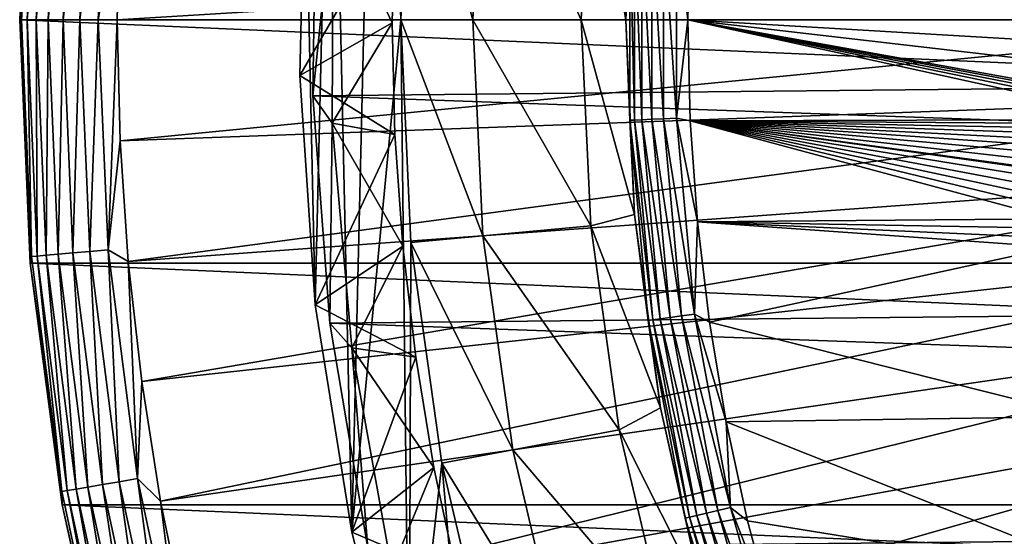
# Model space of a CAD drawing. Header units: metres. Extents: x -22 to 72, y -222 to 22.
# Tile 45 of 256: x -22.5 to -14.57, y -4.16 to 0. Entities that reach past the tile are written whole.
import ezdxf

# ---------------------------------------------------------------- set-up
doc = ezdxf.new("R2010")
doc.units = ezdxf.units.M
doc.layers.add('solid_509499_SW0002', color=7, linetype='CONTINUOUS')

msp = doc.modelspace()

# ---------------------------------------------------------------- linework, layer by layer
at = {"layer": 'solid_509499_SW0002'}
for points in [[(-19.82493, -4.127282, 6.7), (-19.988514, 3.243705, 6.7), (-19.60825, 5.05757, 6.7)], [(-19.82493, -4.127282, 6.7), (-19.60825, 5.05757, 6.7), (-19.431925, 0, 6.7)], [(-19.60825, 5.05757, 6.7), (-19.349028, 1.792987, 6.7), (-19.431925, 0, 6.7)], [(-20.11928, -2.297194, 6.7), (-20.201294, 1.403655, 6.7), (-19.988514, 3.243705, 6.7)], [(-19.82493, -4.127282, 6.7), (-20.11928, -2.297194, 6.7), (-19.988514, 3.243705, 6.7)], [(-22.5, 0), (-22.414381, 1.961005), (22.5, 0)], [(-22.414381, 1.961004, 119.213844), (-22.414381, 1.961005), (-22.5, 0)], [(-22.5, 0, 119.213844), (-22.414381, 1.961004, 119.213844), (-22.5, 0)], [(-22.403965, 1.906858, 119.368202), (-22.414381, 1.961004, 119.213844), (-22.5, 0, 119.213844)], [(-22.403965, 1.906858, 119.368202), (-22.5, 0, 119.213844), (-22.484966, 0, 119.368202)], [(-22.403965, 1.906858, 119.368202), (-22.484966, 0, 119.368202), (-22.359531, 1.903077, 119.516907)], [(-22.484966, 0, 119.368202), (-22.440374, 0, 119.516907), (-22.359531, 1.903077, 119.516907)], [(-22.359531, 1.903077, 119.516907), (-22.440374, 0, 119.516907), (-22.287319, 1.89693, 119.654198)], [(-22.414381, 1.961005), (22.414381, 1.961005), (22.5, 0)], [(-22.440374, 0, 119.516907), (-22.367899, 0, 119.654198), (-22.287319, 1.89693, 119.654198)], [(-22.287319, 1.89693, 119.654198), (-22.367899, 0, 119.654198), (-22.190044, 1.888651, 119.774902)], [(-22.367899, 0, 119.654198), (-22.270273, 0, 119.774902), (-22.190044, 1.888651, 119.774902)], [(-22.190044, 1.888651, 119.774902), (-22.270273, 0, 119.774902), (-22.071373, 1.878551, 119.874481)], [(-22.270273, 0, 119.774902), (-22.151173, 0, 119.874481), (-22.071373, 1.878551, 119.874481)], [(-22.071373, 1.878551, 119.874481), (-22.151173, 0, 119.874481), (-21.935772, 1.867009, 119.949181)], [(-22.151173, 0, 119.874481), (-22.015081, 0, 119.949181), (-21.935772, 1.867009, 119.949181)], [(-21.935772, 1.867009, 119.949181), (-22.015081, 0, 119.949181), (-21.788349, 1.854462, 119.996193)], [(-22.015081, 0, 119.949181), (-21.867125, 0, 119.996193), (-21.788349, 1.854462, 119.996193)], [(-21.788349, 1.854462, 119.996193), (-21.867125, 0, 119.996193), (-21.692097, 0.974193, 120.013718)], [(-19.431925, 0, 6.7), (-19.349028, 1.792987, 6.7), (-18.85, 0, 40.038475)], [(-19.349028, 1.792987, 6.7), (-18.769588, 1.739259, 40.038475), (-18.85, 0, 40.038475)], [(-18.769588, 1.73926, 90), (-18.85, 0, 90), (-18.769588, 1.739259, 40.038475)], [(-17.977919, 0, 90), (-18.85, 0, 90), (-18.769588, 1.73926, 90)], [(-18.85, 0, 90), (-18.85, 0, 40.038475), (-18.769588, 1.739259, 40.038475)], [(-17.901228, 1.658794, 90), (-17.977919, 0, 90), (-18.769588, 1.73926, 90)], [(20.083797, 1.632051, 0.034086), (-20.112724, 1.225081, 0.034086), (20.148966, -0.204, 0.034086)], [(-17.619938, 0, 110.508728), (-17.977919, 0, 90), (-17.901228, 1.658794, 90)], [(-17.549976, 1.568595, 110.508728), (-17.619938, 0, 110.508728), (-17.901228, 1.658794, 90)], [(-17.587128, 0.809733, 110.618538), (-17.619938, 0, 110.508728), (-17.549976, 1.568595, 110.508728)], [(-20.245014, -0.449301, 5.4), (-20.201294, 1.403649, 5.4), (-20.245008, -0.449307, 6.7)], [(-19.480356, 0.875046, 4.65), (-20.201294, 1.403649, 5.4), (-20.245014, -0.449301, 5.4)], [(-20.11928, -2.297194, 6.7), (-20.245008, -0.449307, 6.7), (-20.201294, 1.403655, 6.7)], [(-20.201294, 1.403649, 5.4), (-20.201294, 1.403655, 6.7), (-20.245008, -0.449307, 6.7)], [(-20.140705, -0.611915, 0.034086), (-20.112724, 1.225081, 0.034086), (-20.140694, -0.61221, 2.4)], [(20.148966, -0.204, 0.034086), (-20.112724, 1.225081, 0.034086), (-20.140705, -0.611915, 0.034086)], [(-20.140694, -0.61221, 2.4), (-20.112701, 1.225425, 2.4), (-19.975939, 0.980724, 2.4)], [(-20.112724, 1.225081, 0.034086), (-20.112701, 1.225425, 2.4), (-20.140694, -0.61221, 2.4)], [(-21.867125, 0, 119.996193), (-21.713963, 0, 120.013718), (-21.692097, 0.974193, 120.013718)], [(-11.68392, 0.612328, 120.188515), (-21.692097, 0.974193, 120.013718), (-21.713963, 0, 120.013718)], [(-20.140694, -0.61221, 2.4), (-19.975939, 0.980724, 2.4), (-19.982578, -0.834535, 2.4)], [(-19.982578, -0.834535, 2.4), (-19.975939, 0.980724, 2.4), (-19.499985, -0.024522, 2.9)], [(-19.975939, 0.980724, 2.4), (-19.480356, 0.875046, 2.9), (-19.499985, -0.024522, 2.9)], [(-19.499985, -0.024522, 4.65), (-19.480356, 0.875046, 4.65), (-20.245014, -0.449301, 5.4)], [(-19.480356, 0.875046, 2.9), (-19.480356, 0.875046, 4.65), (-19.499985, -0.024522, 4.65)], [(-19.499985, -0.024522, 2.9), (-19.480356, 0.875046, 2.9), (-19.499985, -0.024522, 4.65)], [(-17.587128, -0.809732, 110.618538), (-17.619938, 0, 110.508728), (-17.587128, 0.809733, 110.618538)], [(-17.587128, 0.809733, 110.618538), (-17.549118, 0.807983, 110.722641), (-17.549118, -0.807982, 110.722641)], [(-17.587128, -0.809732, 110.618538), (-17.587128, 0.809733, 110.618538), (-17.549118, -0.807982, 110.722641)], [(-17.549118, 0.807983, 110.722641), (-17.489134, 0.805221, 110.815804), (-17.489134, -0.80522, 110.815804)], [(-17.549118, -0.807982, 110.722641), (-17.549118, 0.807983, 110.722641), (-17.489134, -0.80522, 110.815804)], [(-17.489134, 0.805221, 110.815804), (-17.41012, 0.801583, 110.89344), (-17.41012, -0.801583, 110.89344)], [(-17.489134, -0.80522, 110.815804), (-17.489134, 0.805221, 110.815804), (-17.41012, -0.801583, 110.89344)], [(-17.41012, 0.801583, 110.89344), (-17.315962, 0.797248, 110.951752), (-17.315962, -0.797248, 110.951752)], [(-17.41012, -0.801583, 110.89344), (-17.41012, 0.801583, 110.89344), (-17.315962, -0.797248, 110.951752)], [(-17.315962, 0.797248, 110.951752), (-17.211285, 0.792428, 110.987862), (-17.211285, -0.792428, 110.987862)], [(-17.315962, -0.797248, 110.951752), (-17.315962, 0.797248, 110.951752), (-17.211285, -0.792428, 110.987862)], [(-17.211285, 0.792428, 110.987862), (-17.100639, 0.814222, 111), (-17.120014, 0, 111)], [(-17.120014, 0, 111), (-17.100639, 0.814222, 111), (-10.862009, 0, 111)], [(-17.100639, 0.814222, 111), (-10.837731, 0.371994, 111), (-10.862009, 0, 111)], [(-17.211285, -0.792428, 110.987862), (-17.211285, 0.792428, 110.987862), (-17.120014, 0, 111)], [(-11.68392, 0.612328, 120.188515), (-21.713963, 0, 120.013718), (-11.699954, 0, 120.188515)], [(22.414381, -1.961005), (-22.5, 0), (22.5, 0)], [(22.414381, -1.961005), (-22.414381, -1.961005), (-22.5, 0)], [(-22.5, 0, 119.213844), (-22.5, 0), (-22.414381, -1.961005)], [(-22.414381, -1.961004, 119.213844), (-22.5, 0, 119.213844), (-22.414381, -1.961005)], [(-22.484966, 0, 119.368202), (-22.5, 0, 119.213844), (-22.414381, -1.961004, 119.213844)], [(-21.788349, -1.854462, 119.996193), (-21.713963, 0, 120.013718), (-21.867125, 0, 119.996193)], [(-21.788349, -1.854462, 119.996193), (-21.692097, -0.974193, 120.013718), (-21.713963, 0, 120.013718)], [(-21.692097, -0.974193, 120.013718), (-11.699954, 0, 120.188515), (-21.713963, 0, 120.013718)], [(-11.68392, -0.612328, 120.188515), (-11.699954, 0, 120.188515), (-21.692097, -0.974193, 120.013718)], [(-19.364937, -5.921301, 6.7), (-19.82493, -4.127282, 6.7), (-19.431925, 0, 6.7)], [(-19.431925, 0, 6.7), (-18.85, 0, 40.038475), (-18.769588, -1.739259, 40.038475)], [(-19.349028, -1.792987, 6.7), (-19.431925, 0, 6.7), (-18.769588, -1.739259, 40.038475)], [(-19.364937, -5.921301, 6.7), (-19.431925, 0, 6.7), (-19.349028, -1.792987, 6.7)], [(-18.769588, -1.73926, 90), (-18.85, 0, 40.038475), (-18.85, 0, 90)], [(-18.769588, -1.739259, 40.038475), (-18.85, 0, 40.038475), (-18.769588, -1.73926, 90)], [(-17.901228, -1.658794, 90), (-18.769588, -1.73926, 90), (-18.85, 0, 90)], [(-17.977919, 0, 90), (-17.901228, -1.658794, 90), (-18.85, 0, 90)], [(-17.549976, -1.568595, 110.508728), (-17.901228, -1.658794, 90), (-17.977919, 0, 90)], [(-17.549976, -1.568595, 110.508728), (-17.977919, 0, 90), (-17.619938, 0, 110.508728)], [(-17.587128, -0.809732, 110.618538), (-17.549976, -1.568595, 110.508728), (-17.619938, 0, 110.508728)], [(-17.120014, 0, 111), (-10.862009, 0, 111), (-10.837731, -0.371994, 111)], [(-22.403965, -1.906858, 119.368202), (-22.484966, 0, 119.368202), (-22.414381, -1.961004, 119.213844)], [(-22.403965, -1.906858, 119.368202), (-22.440374, 0, 119.516907), (-22.484966, 0, 119.368202)], [(-22.359531, -1.903077, 119.516907), (-22.367899, 0, 119.654198), (-22.440374, 0, 119.516907)], [(-22.403965, -1.906858, 119.368202), (-22.359531, -1.903077, 119.516907), (-22.440374, 0, 119.516907)], [(-22.287319, -1.89693, 119.654198), (-22.270273, 0, 119.774902), (-22.367899, 0, 119.654198)], [(-22.359531, -1.903077, 119.516907), (-22.287319, -1.89693, 119.654198), (-22.367899, 0, 119.654198)], [(-22.287319, -1.89693, 119.654198), (-22.190044, -1.888651, 119.774902), (-22.270273, 0, 119.774902)], [(-22.190044, -1.888651, 119.774902), (-22.151173, 0, 119.874481), (-22.270273, 0, 119.774902)], [(-22.190044, -1.888651, 119.774902), (-22.071373, -1.878551, 119.874481), (-22.151173, 0, 119.874481)], [(-22.071373, -1.878551, 119.874481), (-22.015081, 0, 119.949181), (-22.151173, 0, 119.874481)], [(-22.071373, -1.878551, 119.874481), (-21.935772, -1.867009, 119.949181), (-22.015081, 0, 119.949181)], [(-21.935772, -1.867009, 119.949181), (-21.867125, 0, 119.996193), (-22.015081, 0, 119.949181)], [(-21.935772, -1.867009, 119.949181), (-21.788349, -1.854462, 119.996193), (-21.867125, 0, 119.996193)], [(-19.478064, -0.924681, 4.65), (-19.499985, -0.024522, 4.65), (-20.245014, -0.449301, 5.4)], [(-19.982578, -0.834535, 2.4), (-19.499985, -0.024522, 2.9), (-19.478064, -0.924681, 2.9)], [(-19.499985, -0.024522, 2.9), (-19.499985, -0.024522, 4.65), (-19.478064, -0.924681, 4.65)], [(-19.478064, -0.924681, 2.9), (-19.499985, -0.024522, 2.9), (-19.478064, -0.924681, 4.65)], [(-17.211285, -0.792428, 110.987862), (-17.120014, 0, 111), (-17.100639, -0.814222, 111)], [(-17.120014, 0, 111), (-10.837731, -0.371994, 111), (-10.765279, -0.737789, 111)], [(-13.03891, -0.737789, 111), (-17.120014, 0, 111), (-10.765279, -0.737789, 111)], [(-13.451639, -0.803791, 111), (-17.100639, -0.814222, 111), (-17.120014, 0, 111)], [(-13.352925, -0.775379, 111), (-13.451639, -0.803791, 111), (-17.120014, 0, 111)], [(-13.250523, -0.754655, 111), (-13.352925, -0.775379, 111), (-17.120014, 0, 111)], [(-13.145473, -0.742034, 111), (-13.250523, -0.754655, 111), (-17.120014, 0, 111)], [(-13.03891, -0.737789, 111), (-13.145473, -0.742034, 111), (-17.120014, 0, 111)], [(20.148966, -0.204, 0.034086), (-20.140705, -0.611915, 0.034086), (20.046637, -2.038353, 0.034086)], [(-20.245014, -0.449301, 5.4), (-20.245008, -0.449307, 6.7), (-20.11928, -2.297194, 6.7)], [(-20.119282, -2.297179, 5.4), (-20.245014, -0.449301, 5.4), (-20.11928, -2.297194, 6.7)], [(-19.478064, -0.924681, 4.65), (-20.245014, -0.449301, 5.4), (-20.119282, -2.297179, 5.4)], [(-11.68392, -0.612328, 120.188515), (-21.692097, -0.974193, 120.013718), (-21.626549, -1.946425, 120.013718)], [(-11.63586, -1.222978, 120.188515), (-11.68392, -0.612328, 120.188515), (-21.626549, -1.946425, 120.013718)], [(-20.140705, -0.611915, 0.034086), (-20.140694, -0.61221, 2.4), (-20.001299, -2.443465, 2.4)], [(-20.001255, -2.443819, 0.034086), (-20.140705, -0.611915, 0.034086), (-20.001299, -2.443465, 2.4)], [(20.046637, -2.038353, 0.034086), (-20.140705, -0.611915, 0.034086), (-20.001255, -2.443819, 0.034086)], [(-20.001299, -2.443465, 2.4), (-20.140694, -0.61221, 2.4), (-19.982578, -0.834535, 2.4)], [(-17.315962, -0.797248, 110.951752), (-17.211285, -0.792428, 110.987862), (-17.065655, -2.370579, 110.987862)], [(-17.211285, -0.792428, 110.987862), (-17.100639, -0.814222, 111), (-17.042564, -1.626604, 111)], [(-17.065655, -2.370579, 110.987862), (-17.211285, -0.792428, 110.987862), (-17.042564, -1.626604, 111)], [(-20.001299, -2.443465, 2.4), (-19.982578, -0.834535, 2.4), (-19.824772, -2.64164, 2.4)], [(-19.982578, -0.834535, 2.4), (-19.478064, -0.924681, 2.9), (-19.41457, -1.823307, 2.9)], [(-19.824772, -2.64164, 2.4), (-19.982578, -0.834535, 2.4), (-19.41457, -1.823307, 2.9)], [(-17.587128, -0.809732, 110.618538), (-17.549118, -0.807982, 110.722641), (-17.400631, -2.417111, 110.722641)], [(-17.438318, -2.422346, 110.618538), (-17.549976, -1.568595, 110.508728), (-17.587128, -0.809732, 110.618538)], [(-17.438318, -2.422346, 110.618538), (-17.587128, -0.809732, 110.618538), (-17.400631, -2.417111, 110.722641)], [(-17.549118, -0.807982, 110.722641), (-17.489134, -0.80522, 110.815804), (-17.341154, -2.408849, 110.815804)], [(-17.400631, -2.417111, 110.722641), (-17.549118, -0.807982, 110.722641), (-17.341154, -2.408849, 110.815804)], [(-17.489134, -0.80522, 110.815804), (-17.41012, -0.801583, 110.89344), (-17.26281, -2.397966, 110.89344)], [(-17.341154, -2.408849, 110.815804), (-17.489134, -0.80522, 110.815804), (-17.26281, -2.397966, 110.89344)], [(-17.41012, -0.801583, 110.89344), (-17.315962, -0.797248, 110.951752), (-17.169447, -2.384997, 110.951752)], [(-17.26281, -2.397966, 110.89344), (-17.41012, -0.801583, 110.89344), (-17.169447, -2.384997, 110.951752)], [(-17.169447, -2.384997, 110.951752), (-17.315962, -0.797248, 110.951752), (-17.065655, -2.370579, 110.987862)], [(-13.451639, -0.803791, 111), (-13.5418, -0.837681, 111), (-17.100639, -0.814222, 111)], [(-14.169761, -1.602342, 111), (-17.042564, -1.626604, 111), (-17.100639, -0.814222, 111)], [(-14.155796, -1.526532, 111), (-14.169761, -1.602342, 111), (-17.100639, -0.814222, 111)], [(-14.134984, -1.451621, 111), (-14.155796, -1.526532, 111), (-17.100639, -0.814222, 111)], [(-14.107279, -1.377906, 111), (-14.134984, -1.451621, 111), (-17.100639, -0.814222, 111)], [(-14.07262, -1.30572, 111), (-14.107279, -1.377906, 111), (-17.100639, -0.814222, 111)], [(-14.036029, -1.243304, 111), (-14.07262, -1.30572, 111), (-17.100639, -0.814222, 111)], [(-14.03095, -1.235438, 111), (-14.036029, -1.243304, 111), (-17.100639, -0.814222, 111)], [(-13.98222, -1.167488, 111), (-14.03095, -1.235438, 111), (-17.100639, -0.814222, 111)], [(-13.926421, -1.102354, 111), (-13.98222, -1.167488, 111), (-17.100639, -0.814222, 111)], [(-13.863593, -1.040578, 111), (-13.926421, -1.102354, 111), (-17.100639, -0.814222, 111)], [(-13.793846, -0.982747, 111), (-13.863593, -1.040578, 111), (-17.100639, -0.814222, 111)], [(-13.717388, -0.929492, 111), (-13.793846, -0.982747, 111), (-17.100639, -0.814222, 111)], [(-13.634542, -0.881473, 111), (-13.717388, -0.929492, 111), (-17.100639, -0.814222, 111)], [(-13.545759, -0.839357, 111), (-13.634542, -0.881473, 111), (-17.100639, -0.814222, 111)], [(-13.5418, -0.837681, 111), (-13.545759, -0.839357, 111), (-17.100639, -0.814222, 111)], [(-19.41457, -1.823307, 4.65), (-19.478064, -0.924681, 4.65), (-20.119282, -2.297179, 5.4)], [(-19.478064, -0.924681, 2.9), (-19.478064, -0.924681, 4.65), (-19.41457, -1.823307, 4.65)], [(-19.41457, -1.823307, 2.9), (-19.478064, -0.924681, 2.9), (-19.41457, -1.823307, 4.65)], [(-21.788349, -1.854462, 119.996193), (-21.626549, -1.946425, 120.013718), (-21.692097, -0.974193, 120.013718)], [(-11.63586, -1.222978, 120.188515), (-21.626549, -1.946425, 120.013718), (-21.517445, -2.914736, 120.013718)], [(-11.555908, -1.830276, 120.188515), (-11.63586, -1.222978, 120.188515), (-21.517445, -2.914736, 120.013718)], [(-17.549976, -1.568595, 110.508728), (-17.340652, -3.124733, 110.508728), (-17.901228, -1.658794, 90)], [(-17.438318, -2.422346, 110.618538), (-17.340652, -3.124733, 110.508728), (-17.549976, -1.568595, 110.508728)], [(-17.901228, -1.658794, 90), (-17.67181, -3.303435, 90), (-18.769588, -1.73926, 90)], [(-17.340652, -3.124733, 110.508728), (-17.67181, -3.303435, 90), (-17.901228, -1.658794, 90)], [(-17.065655, -2.370579, 110.987862), (-17.042564, -1.626604, 111), (-16.945919, -2.435304, 111)], [(-14.169761, -1.602342, 111), (-14.176904, -1.678776, 111), (-17.042564, -1.626604, 111)], [(-14.170749, -1.831973, 111), (-16.945919, -2.435304, 111), (-17.042564, -1.626604, 111)], [(-14.177224, -1.755486, 111), (-14.170749, -1.831973, 111), (-17.042564, -1.626604, 111)], [(-14.176904, -1.678776, 111), (-14.177224, -1.755486, 111), (-17.042564, -1.626604, 111)], [(-19.349028, -1.792987, 6.7), (-18.769588, -1.739259, 40.038475), (-18.529043, -3.463678, 40.038475)], [(-18.769588, -1.739259, 40.038475), (-18.769588, -1.73926, 90), (-18.529041, -3.463683, 90)], [(-18.529043, -3.463678, 40.038475), (-18.769588, -1.739259, 40.038475), (-18.529041, -3.463683, 90)], [(-17.67181, -3.303435, 90), (-18.529041, -3.463683, 90), (-18.769588, -1.73926, 90)], [(-19.309744, -2.717308, 4.65), (-19.41457, -1.823307, 4.65), (-20.119282, -2.297179, 5.4)], [(-19.824772, -2.64164, 2.4), (-19.41457, -1.823307, 2.9), (-19.309744, -2.717308, 2.9)], [(-19.41457, -1.823307, 2.9), (-19.41457, -1.823307, 4.65), (-19.309744, -2.717308, 4.65)], [(-19.309744, -2.717308, 2.9), (-19.41457, -1.823307, 2.9), (-19.309744, -2.717308, 4.65)], [(-19.364937, -5.921301, 6.7), (-19.349028, -1.792987, 6.7), (-19.101089, -3.570448, 6.7)], [(-19.101089, -3.570448, 6.7), (-19.349028, -1.792987, 6.7), (-18.529043, -3.463678, 40.038475)], [(-22.359531, -1.903077, 119.516907), (-22.11759, -3.792442, 119.516907), (-22.287319, -1.89693, 119.654198)], [(-22.287319, -1.89693, 119.654198), (-22.046158, -3.780193, 119.654198), (-22.190044, -1.888651, 119.774902)], [(-22.11759, -3.792442, 119.516907), (-22.046158, -3.780193, 119.654198), (-22.287319, -1.89693, 119.654198)], [(-22.190044, -1.888651, 119.774902), (-21.949936, -3.763695, 119.774902), (-22.071373, -1.878551, 119.874481)], [(-22.046158, -3.780193, 119.654198), (-21.949936, -3.763695, 119.774902), (-22.190044, -1.888651, 119.774902)], [(-22.071373, -1.878551, 119.874481), (-21.832548, -3.743566, 119.874481), (-21.935772, -1.867009, 119.949181)], [(-21.949936, -3.763695, 119.774902), (-21.832548, -3.743566, 119.874481), (-22.071373, -1.878551, 119.874481)], [(-21.935772, -1.867009, 119.949181), (-21.698414, -3.720567, 119.949181), (-21.788349, -1.854462, 119.996193)], [(-21.832548, -3.743566, 119.874481), (-21.698414, -3.720567, 119.949181), (-21.935772, -1.867009, 119.949181)], [(-21.788349, -1.854462, 119.996193), (-21.552586, -3.695562, 119.996193), (-21.626549, -1.946425, 120.013718)], [(-21.698414, -3.720567, 119.949181), (-21.552586, -3.695562, 119.996193), (-21.788349, -1.854462, 119.996193)], [(-11.555908, -1.830276, 120.188515), (-21.517445, -2.914736, 120.013718), (-21.365009, -3.877178, 120.013718)], [(-11.444283, -2.432557, 120.188515), (-11.555908, -1.830276, 120.188515), (-21.365009, -3.877178, 120.013718)], [(-14.170749, -1.831973, 111), (-13.927104, -3.194046, 111), (-16.945919, -2.435304, 111)], [(-22.403965, -1.906858, 119.368202), (-22.414381, -1.961004, 119.213844), (-22.161541, -3.799978, 119.368202)], [(-22.414381, -1.961004, 119.213844), (-22.414381, -1.961005), (-22.158175, -3.907085)], [(-22.158175, -3.907084, 119.213844), (-22.414381, -1.961004, 119.213844), (-22.158175, -3.907085)], [(-22.161541, -3.799978, 119.368202), (-22.414381, -1.961004, 119.213844), (-22.158175, -3.907084, 119.213844)], [(22.158175, -3.907085), (-22.158175, -3.907085), (-22.414381, -1.961005)], [(22.414381, -1.961005), (22.158175, -3.907085), (-22.414381, -1.961005)], [(-22.403965, -1.906858, 119.368202), (-22.161541, -3.799978, 119.368202), (-22.359531, -1.903077, 119.516907)], [(-22.161541, -3.799978, 119.368202), (-22.11759, -3.792442, 119.516907), (-22.359531, -1.903077, 119.516907)], [(-21.552586, -3.695562, 119.996193), (-21.517445, -2.914736, 120.013718), (-21.626549, -1.946425, 120.013718)], [(20.046637, -2.038353, 0.034086), (-20.001255, -2.443819, 0.034086), (19.777647, -3.855799, 0.034086)], [(-20.119282, -2.297179, 5.4), (-20.11928, -2.297194, 6.7), (-19.82493, -4.127282, 6.7)], [(-19.82494, -4.127259, 5.4), (-20.119282, -2.297179, 5.4), (-19.82493, -4.127282, 6.7)], [(-19.309744, -2.717308, 4.65), (-20.119282, -2.297179, 5.4), (-19.82494, -4.127259, 5.4)], [(-17.169447, -2.384997, 110.951752), (-17.065655, -2.370579, 110.987862), (-16.775631, -3.928673, 110.987862)], [(-17.065655, -2.370579, 110.987862), (-16.945919, -2.435304, 111), (-16.810921, -3.238487, 111)], [(-16.775631, -3.928673, 110.987862), (-17.065655, -2.370579, 110.987862), (-16.810921, -3.238487, 111)], [(-11.444283, -2.432557, 120.188515), (-21.365009, -3.877178, 120.013718), (-21.169548, -4.831811, 120.013718)], [(-11.301288, -3.028171, 120.188515), (-11.444283, -2.432557, 120.188515), (-21.169548, -4.831811, 120.013718)], [(-19.695442, -4.255802, 2.4), (-20.001299, -2.443465, 2.4), (-19.824772, -2.64164, 2.4)], [(-20.001255, -2.443819, 0.034086), (-20.001299, -2.443465, 2.4), (-19.695442, -4.255802, 2.4)], [(-19.695524, -4.255446, 0.034086), (-20.001255, -2.443819, 0.034086), (-19.695442, -4.255802, 2.4)], [(19.777647, -3.855799, 0.034086), (-20.001255, -2.443819, 0.034086), (-19.695524, -4.255446, 0.034086)], [(-17.438318, -2.422346, 110.618538), (-17.400631, -2.417111, 110.722641), (-17.104914, -4.005787, 110.722641)], [(-17.14196, -4.014463, 110.618538), (-17.340652, -3.124733, 110.508728), (-17.438318, -2.422346, 110.618538)], [(-17.14196, -4.014463, 110.618538), (-17.438318, -2.422346, 110.618538), (-17.104914, -4.005787, 110.722641)], [(-17.400631, -2.417111, 110.722641), (-17.341154, -2.408849, 110.815804), (-17.046448, -3.992095, 110.815804)], [(-17.104914, -4.005787, 110.722641), (-17.400631, -2.417111, 110.722641), (-17.046448, -3.992095, 110.815804)], [(-17.341154, -2.408849, 110.815804), (-17.26281, -2.397966, 110.89344), (-16.969433, -3.974059, 110.89344)], [(-17.046448, -3.992095, 110.815804), (-17.341154, -2.408849, 110.815804), (-16.969433, -3.974059, 110.89344)], [(-17.26281, -2.397966, 110.89344), (-17.169447, -2.384997, 110.951752), (-16.877659, -3.952567, 110.951752)], [(-16.969433, -3.974059, 110.89344), (-17.26281, -2.397966, 110.89344), (-16.877659, -3.952567, 110.951752)], [(-16.877659, -3.952567, 110.951752), (-17.169447, -2.384997, 110.951752), (-16.775631, -3.928673, 110.987862)], [(-13.927104, -3.194046, 111), (-16.810921, -3.238487, 111), (-16.945919, -2.435304, 111)], [(-19.824772, -2.64164, 2.4), (-19.309744, -2.717308, 2.9), (-19.163826, -3.605244, 2.9)], [(-19.503572, -4.428375, 2.4), (-19.824772, -2.64164, 2.4), (-19.163826, -3.605244, 2.9)], [(-19.695442, -4.255802, 2.4), (-19.824772, -2.64164, 2.4), (-19.503572, -4.428375, 2.4)], [(-19.163826, -3.605244, 4.65), (-19.309744, -2.717308, 4.65), (-19.82494, -4.127259, 5.4)], [(-19.309744, -2.717308, 2.9), (-19.309744, -2.717308, 4.65), (-19.163826, -3.605244, 4.65)], [(-19.163826, -3.605244, 2.9), (-19.309744, -2.717308, 2.9), (-19.163826, -3.605244, 4.65)], [(-21.552586, -3.695562, 119.996193), (-21.365009, -3.877178, 120.013718), (-21.517445, -2.914736, 120.013718)], [(-11.301288, -3.028171, 120.188515), (-21.169548, -4.831811, 120.013718), (-20.931454, -5.776714, 120.013718)], [(-11.301288, -3.028171, 120.188515), (-20.931454, -5.776714, 120.013718), (-20.651205, -6.709983, 120.013718)], [(-11.127317, -3.615485, 120.188515), (-11.301288, -3.028171, 120.188515), (-20.651205, -6.709983, 120.013718)], [(-17.340652, -3.124733, 110.508728), (-16.993626, -4.656058, 110.508728), (-17.67181, -3.303435, 90)], [(-17.14196, -4.014463, 110.618538), (-16.993626, -4.656058, 110.508728), (-17.340652, -3.124733, 110.508728)], [(-13.927104, -3.194046, 111), (-13.550057, -4.534544, 111), (-16.810921, -3.238487, 111)], [(-13.550057, -4.534544, 111), (-16.637877, -4.034341, 111), (-16.810921, -3.238487, 111)], [(-16.775631, -3.928673, 110.987862), (-16.810921, -3.238487, 111), (-16.637877, -4.034341, 111)], [(-17.67181, -3.303435, 90), (-17.291622, -4.919893, 90), (-18.529041, -3.463683, 90)], [(-16.993626, -4.656058, 110.508728), (-17.291622, -4.919893, 90), (-17.67181, -3.303435, 90)], [(-19.101089, -3.570448, 6.7), (-18.529043, -3.463678, 40.038475), (-18.130413, -5.158547, 40.038475)], [(-18.529043, -3.463678, 40.038475), (-18.529041, -3.463683, 90), (-18.130411, -5.158554, 90)], [(-18.130413, -5.158547, 40.038475), (-18.529043, -3.463678, 40.038475), (-18.130411, -5.158554, 90)], [(-17.291622, -4.919893, 90), (-18.130411, -5.158554, 90), (-18.529041, -3.463683, 90)], [(-11.127317, -3.615485, 120.188515), (-20.651205, -6.709983, 120.013718), (-20.329369, -7.62974, 120.013718)], [(-10.922849, -4.192889, 120.188515), (-11.127317, -3.615485, 120.188515), (-20.329369, -7.62974, 120.013718)], [(-18.976925, -4.486233, 4.65), (-19.163826, -3.605244, 4.65), (-19.82494, -4.127259, 5.4)], [(-19.503572, -4.428375, 2.4), (-19.163826, -3.605244, 2.9), (-18.976925, -4.486233, 2.9)], [(-18.742336, -7.667284, 6.7), (-19.364937, -5.921301, 6.7), (-19.101089, -3.570448, 6.7)], [(-19.163826, -3.605244, 2.9), (-19.163826, -3.605244, 4.65), (-18.976925, -4.486233, 4.65)], [(-18.976925, -4.486233, 2.9), (-19.163826, -3.605244, 2.9), (-18.976925, -4.486233, 4.65)], [(-18.690083, -5.317938, 6.7), (-19.101089, -3.570448, 6.7), (-18.130413, -5.158547, 40.038475)], [(-18.742336, -7.667284, 6.7), (-19.101089, -3.570448, 6.7), (-18.690083, -5.317938, 6.7)], [(-21.832548, -3.743566, 119.874481), (-21.43642, -5.58161, 119.874481), (-21.698414, -3.720567, 119.949181)], [(-21.698414, -3.720567, 119.949181), (-21.30472, -5.547318, 119.949181), (-21.552586, -3.695562, 119.996193)], [(-21.43642, -5.58161, 119.874481), (-21.30472, -5.547318, 119.949181), (-21.698414, -3.720567, 119.949181)], [(-21.552586, -3.695562, 119.996193), (-21.161537, -5.510036, 119.996193), (-21.365009, -3.877178, 120.013718)], [(-21.30472, -5.547318, 119.949181), (-21.161537, -5.510036, 119.996193), (-21.552586, -3.695562, 119.996193)], [(-22.161541, -3.799978, 119.368202), (-21.759443, -5.665719, 119.368202), (-22.11759, -3.792442, 119.516907)], [(-22.161541, -3.799978, 119.368202), (-22.158175, -3.907084, 119.213844), (-21.759443, -5.665719, 119.368202)], [(-22.11759, -3.792442, 119.516907), (-21.71629, -5.654482, 119.516907), (-22.046158, -3.780193, 119.654198)], [(-21.759443, -5.665719, 119.368202), (-21.71629, -5.654482, 119.516907), (-22.11759, -3.792442, 119.516907)], [(-22.046158, -3.780193, 119.654198), (-21.646152, -5.63622, 119.654198), (-21.949936, -3.763695, 119.774902)], [(-21.71629, -5.654482, 119.516907), (-21.646152, -5.63622, 119.654198), (-22.046158, -3.780193, 119.654198)], [(-21.949936, -3.763695, 119.774902), (-21.551678, -5.61162, 119.774902), (-21.832548, -3.743566, 119.874481)], [(-21.646152, -5.63622, 119.654198), (-21.551678, -5.61162, 119.774902), (-21.949936, -3.763695, 119.774902)], [(-21.551678, -5.61162, 119.774902), (-21.43642, -5.58161, 119.874481), (-21.832548, -3.743566, 119.874481)], [(-21.161537, -5.510036, 119.996193), (-21.169548, -4.831811, 120.013718), (-21.365009, -3.877178, 120.013718)], [(19.777647, -3.855799, 0.034086), (-19.695524, -4.255446, 0.034086), (19.344248, -5.641149, 0.034086)], [(-22.158175, -3.907084, 119.213844), (-22.158175, -3.907085), (-21.73333, -5.823431)], [(-21.733332, -5.823429, 119.213844), (-22.158175, -3.907084, 119.213844), (-21.73333, -5.823431)], [(-21.759443, -5.665719, 119.368202), (-22.158175, -3.907084, 119.213844), (-21.733332, -5.823429, 119.213844)], [(21.73333, -5.823431), (-21.73333, -5.823431), (-22.158175, -3.907085)], [(22.158175, -3.907085), (21.73333, -5.823431), (-22.158175, -3.907085)], [(-16.969433, -3.974059, 110.89344), (-16.877659, -3.952567, 110.951752), (-16.443064, -5.486692, 110.951752)], [(-16.877659, -3.952567, 110.951752), (-16.775631, -3.928673, 110.987862), (-16.343662, -5.453525, 110.987862)], [(-16.443064, -5.486692, 110.951752), (-16.877659, -3.952567, 110.951752), (-16.343662, -5.453525, 110.987862)], [(-16.775631, -3.928673, 110.987862), (-16.637877, -4.034341, 111), (-16.427176, -4.821069, 111)], [(-16.343662, -5.453525, 110.987862), (-16.775631, -3.928673, 110.987862), (-16.427176, -4.821069, 111)], [(-17.14196, -4.014463, 110.618538), (-17.104914, -4.005787, 110.722641), (-16.664467, -5.56057, 110.722641)], [(-16.70056, -5.572614, 110.618538), (-16.993626, -4.656058, 110.508728), (-17.14196, -4.014463, 110.618538)], [(-16.70056, -5.572614, 110.618538), (-17.14196, -4.014463, 110.618538), (-16.664467, -5.56057, 110.722641)], [(-17.104914, -4.005787, 110.722641), (-17.046448, -3.992095, 110.815804), (-16.607506, -5.541564, 110.815804)], [(-16.664467, -5.56057, 110.722641), (-17.104914, -4.005787, 110.722641), (-16.607506, -5.541564, 110.815804)], [(-17.046448, -3.992095, 110.815804), (-16.969433, -3.974059, 110.89344), (-16.532476, -5.516528, 110.89344)], [(-16.607506, -5.541564, 110.815804), (-17.046448, -3.992095, 110.815804), (-16.532476, -5.516528, 110.89344)], [(-16.532476, -5.516528, 110.89344), (-16.969433, -3.974059, 110.89344), (-16.443064, -5.486692, 110.951752)], [(-13.550057, -4.534544, 111), (-16.427176, -4.821069, 111), (-16.637877, -4.034341, 111)], [(-19.82494, -4.127259, 5.4), (-19.82493, -4.127282, 6.7), (-19.364937, -5.921301, 6.7)], [(-19.364943, -5.921275, 5.4), (-19.82494, -4.127259, 5.4), (-19.364937, -5.921301, 6.7)], [(-18.976925, -4.486233, 4.65), (-19.82494, -4.127259, 5.4), (-19.364943, -5.921275, 5.4)]]:
    msp.add_3dface(points, dxfattribs=at)

doc.saveas('drawing.dxf')
